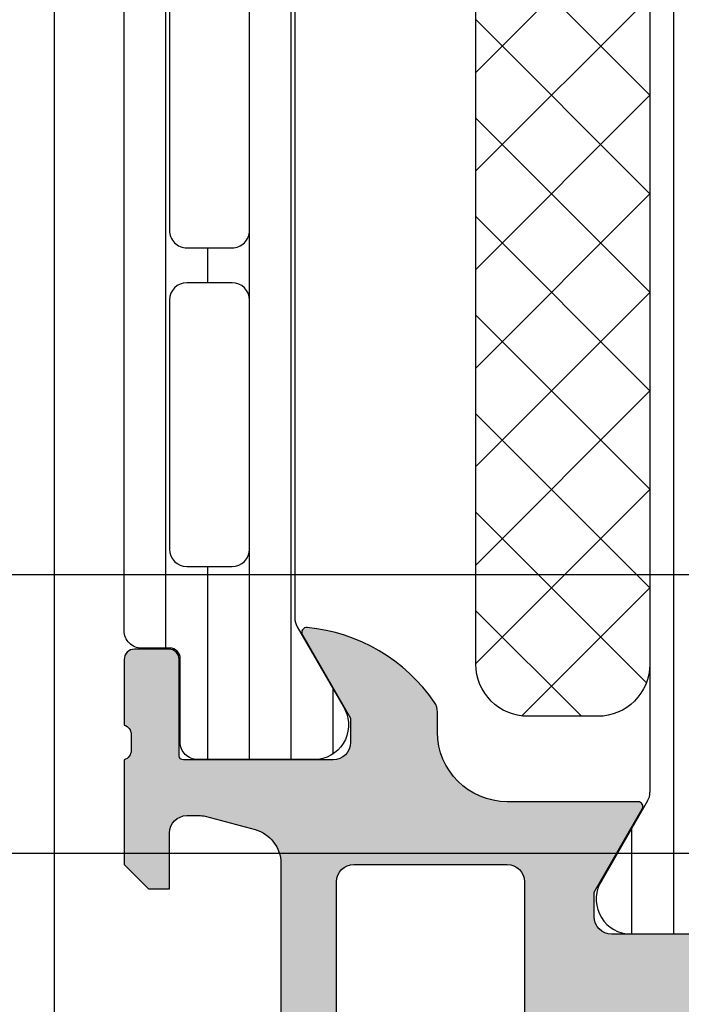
# Model space of a CAD drawing. Header units: millimetres. Extents: x 373037 to 682063, y 76092 to 274210.
# Tile 94 of 256: x 667139 to 667158, y 249615 to 249643. Entities that reach past the tile are written whole.
import ezdxf

# ---------------------------------------------------------------- set-up
doc = ezdxf.new("R2010")
doc.units = ezdxf.units.MM
doc.header["$LTSCALE"] = 100
doc.layers.add('PUDORYS', color=253, linetype='CONTINUOUS')

msp = doc.modelspace()

# ---------------------------------------------------------------- hatches: boundary and pattern name
at = {"layer": 'PUDORYS', "true_color": 0x939598}
h = msp.add_hatch(dxfattribs=at)
h.set_pattern_fill('_USER', color=252, scale=1.2, angle=90, style=0, pattern_type=0)
h.set_pattern_definition([(90, (667142.1381382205, 249621.8363462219), (-1.2, 7.347638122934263e-17), [])])
edge = h.paths.add_edge_path()
edge.add_line((667147.1051500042, 249625.6604560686), (667148.4236197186, 249623.3767992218))
edge.add_arc((667147.5823670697, 249622.8361642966), 0.9999960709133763, -81.81839194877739, 32.727016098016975, ccw=False)
edge.add_line((667147.7246777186, 249621.8463462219), (667144.2481362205, 249621.8463462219))
edge.add_arc((667144.2481335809, 249622.3463421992), 0.4999959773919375, 179.9996975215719, 270.00030248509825, ccw=False)
edge.add_line((667143.7481376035, 249622.3463448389), (667143.7484695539, 249624.7463432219))
edge.add_arc((667143.4484695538, 249624.7463432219), 0.2999999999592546, 0, 90.00000001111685)
edge.add_line((667143.4484695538, 249625.0463432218), (667142.6381382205, 249625.0463432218))
edge.add_arc((667142.6381355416, 249625.5463405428), 0.4999973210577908, 179.9996930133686, 270.0003069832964, ccw=False)
edge.add_line((667142.1381382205, 249625.5463432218), (667142.1381382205, 249655.6288175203))
edge.add_arc((667142.6381355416, 249655.6288201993), 0.4999973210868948, 89.99969301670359, 180.0003069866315, ccw=False)
edge.add_line((667142.6381382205, 249656.1288175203), (667143.4484695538, 249656.1288175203))
edge.add_arc((667143.4484695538, 249656.4288175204), 0.3000000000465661, 270, 360)
edge.add_line((667143.7484695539, 249656.4288175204), (667143.7481376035, 249658.8288159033))
edge.add_arc((667144.2481335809, 249658.8288185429), 0.4999959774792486, 89.99969752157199, 180.0003024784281, ccw=False)
edge.add_line((667144.2481362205, 249659.3288145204), (667147.7246777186, 249659.3288145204))
edge.add_arc((667147.5823670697, 249658.3389964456), 0.9999960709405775, -32.727016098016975, 81.81839194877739, ccw=False)
edge.add_line((667148.4236197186, 249657.7983615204), (667147.1051500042, 249655.5147046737))
edge.add_arc((667147.538162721, 249655.2647046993), 0.500000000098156, 150.0000033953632, 179.9999400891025)
edge.add_line((667147.0381627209, 249655.2647052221), (667147.0381627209, 249625.9104555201))
edge.add_arc((667147.538162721, 249625.9104560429), 0.5000000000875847, 180.0000598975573, 209.9999965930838)
edge = h.paths.add_edge_path(flags=16)
edge.add_line((667145.7381519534, 249646.2371732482), (667145.7381366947, 249653.3871976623))
edge.add_arc((667145.2380931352, 249653.3871541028), 0.5000435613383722, 0.004991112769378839, 89.99500889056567)
edge.add_line((667145.2381366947, 249653.8871976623), (667143.9381279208, 249653.8871976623))
edge.add_arc((667143.9381555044, 249653.3871853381), 0.5000123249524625, 90.00316076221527, 179.998587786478)
edge.add_line((667143.4381431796, 249653.3871976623), (667143.4381431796, 249646.2371732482))
edge.add_arc((667143.9381867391, 249646.2372168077), 0.5000435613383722, 180.0049911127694, 269.9950088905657)
edge.add_line((667143.9381431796, 249645.7371732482), (667145.2381519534, 249645.7371732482))
edge.add_arc((667145.238108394, 249646.2372168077), 0.5000435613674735, 270.0049911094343, 359.9950088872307)
edge = h.paths.add_edge_path(flags=16)
edge.add_line((667145.7381519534, 249627.8871737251), (667145.7381519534, 249635.0371995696))
edge.add_arc((667145.238108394, 249635.0371560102), 0.5000435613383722, 0.004991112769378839, 89.99500889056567)
edge.add_line((667145.2381519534, 249635.5371995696), (667143.9381431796, 249635.5371995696))
edge.add_arc((667143.9381867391, 249635.0371560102), 0.5000435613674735, 90.00499110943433, 179.9950088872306)
edge.add_line((667143.4381431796, 249635.0371995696), (667143.4381431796, 249627.8871737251))
edge.add_arc((667143.9381867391, 249627.8872172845), 0.5000435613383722, 180.0049911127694, 269.9950088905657)
edge.add_line((667143.9381431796, 249627.3871737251), (667145.2381519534, 249627.3871737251))
edge.add_arc((667145.238108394, 249627.8872172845), 0.5000435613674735, 270.0049911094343, 359.9950088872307)
edge = h.paths.add_edge_path(flags=16)
edge.add_line((667145.7381519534, 249637.0371995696), (667145.7381519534, 249644.2371732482))
edge.add_arc((667145.2382027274, 249644.2372240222), 0.4999492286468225, 359.9941811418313, 450.0058188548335)
edge.add_line((667145.2381519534, 249644.7371732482), (667143.9381431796, 249644.7371732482))
edge.add_arc((667143.9380924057, 249644.2372240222), 0.4999492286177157, 89.99418114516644, 180.0058188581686)
edge.add_line((667143.4381431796, 249644.2371732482), (667143.4381431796, 249637.0371995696))
edge.add_arc((667143.9380924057, 249637.0371487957), 0.4999492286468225, 179.9941811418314, 270.0058188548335)
edge.add_line((667143.9381431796, 249636.5371995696), (667145.2381519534, 249636.5371995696))
edge.add_arc((667145.2382027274, 249637.0371487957), 0.4999492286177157, 269.9941811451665, 360.0058188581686)
h = msp.add_hatch(dxfattribs=at)
h.set_pattern_fill('LINIE', color=252, scale=1.2, angle=90, style=0)
h.set_pattern_definition([(90, (679979.9212210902, 248347.5297934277), (-1.2, 7.347638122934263e-17), [])])
edge = h.paths.add_edge_path()
edge.add_arc((667160.8289485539, 249619.7464295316), 0.2999999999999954, 90.00207529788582, 180.0020752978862, ccw=False)
edge.add_line((667160.8289376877, 249620.0464295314), (667161.6392690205, 249620.0464581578))
edge.add_arc((667161.6392535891, 249620.5464554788), 0.4999973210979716, 270.0017683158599, 360.0023822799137)
edge.add_line((667162.1392509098, 249620.5464762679), (667162.1405714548, 249621.387548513))
edge.add_arc((667162.3405714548, 249621.387548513), 0.1999999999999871, 90.00000000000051, 180.0000000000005, ccw=False)
edge.add_line((667162.3405714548, 249621.5875485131), (667166.4405714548, 249621.5875485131))
edge.add_arc((667166.4405714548, 249622.0875485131), 0.5000000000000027, 269.9999999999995, 359.9999999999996)
edge.add_line((667166.9405714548, 249622.0875485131), (667166.9405714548, 249622.9182977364))
edge.add_arc((667165.9405714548, 249622.9182977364), 0.9999999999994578, 0, 74.99999999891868)
edge.add_line((667166.1993904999, 249623.8842235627), (667165.4405714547, 249624.087548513))
edge.add_line((667165.4405714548, 249624.0875485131), (667165.4405714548, 249623.0875485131))
edge.add_line((667165.4405714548, 249623.0875485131), (667163.1405714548, 249623.0875485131))
edge.add_arc((667163.1422807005, 249624.0916749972), 1.004127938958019, 180.2340877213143, 269.9024699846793, ccw=False)
edge.add_line((667162.1381611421, 249624.087572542), (667162.1381611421, 249627.0874508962))
edge.add_arc((667163.1422804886, 249627.0834225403), 1.004127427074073, 90.09751797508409, 179.7701403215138, ccw=False)
edge.add_line((667163.1405714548, 249628.0875485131), (667165.4405714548, 249628.0875485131))
edge.add_line((667165.4405714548, 249628.0875485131), (667165.4405714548, 249627.0875485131))
edge.add_line((667165.4405714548, 249627.0875485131), (667166.1993905, 249627.2908734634))
edge.add_arc((667165.9405714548, 249628.2567992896), 1.000000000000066, 285.0000000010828, 359.9999999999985)
edge.add_line((667166.9405714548, 249628.2567992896), (667166.9405714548, 249629.087548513))
edge.add_arc((667166.4405714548, 249629.0875485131), 0.4999999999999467, 0, 89.99999999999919)
edge.add_line((667166.4405714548, 249629.5875485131), (667162.3405714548, 249629.5875485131))
edge.add_arc((667162.3423000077, 249629.7917216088), 0.2041804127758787, 181.1558689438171, 269.5149389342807, ccw=False)
edge.add_line((667162.1381611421, 249629.7876028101), (667162.1381382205, 249655.6289696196))
edge.add_arc((667161.6381408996, 249655.6289541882), 0.4999973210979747, 0.001768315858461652, 90.00238227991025)
edge.add_line((667161.6381201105, 249656.1289515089), (667160.8277887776, 249656.1289228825))
edge.add_arc((667160.8277779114, 249656.4289228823), 0.299999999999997, 180.0020752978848, 270.0020752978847, ccw=False)
edge.add_line((667160.5277779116, 249656.428912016), (667160.5280229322, 249658.8289104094))
edge.add_arc((667160.028026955, 249658.8288949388), 0.499995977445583, 0.00177281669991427, 90.00237777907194)
edge.add_line((667160.0280062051, 249659.3288909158), (667156.5514647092, 249659.3287642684))
edge.add_arc((667156.6938112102, 249658.3389513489), 0.99999607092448, 98.18368334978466, 212.7290913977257)
edge.add_line((667155.8525781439, 249657.7982859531), (667157.1711305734, 249655.5146768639))
edge.add_arc((667156.7381269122, 249655.2646612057), 0.5000000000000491, 0.002135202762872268, 30.002071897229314, ccw=False)
edge.add_line((667157.2381269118, 249655.2646798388), (667157.2392132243, 249620.9104110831))
edge.add_arc((667156.7392132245, 249620.9103934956), 0.5000000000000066, 330.0020786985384, 360.0020153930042, ccw=False)
edge.add_line((667157.1722349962, 249620.6604092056), (667155.8538479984, 249618.3767046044))
edge.add_arc((667156.6951202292, 249617.8361001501), 0.9999960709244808, 147.2750591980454, 261.8204672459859)
edge.add_line((667156.5528454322, 249616.8462769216), (667160.029386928, 249616.846403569))
edge.add_arc((667160.0293714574, 249617.3463995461), 0.4999959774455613, 270.0017728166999, 360.0023777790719)
edge.add_line((667160.5293674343, 249617.346420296), (667160.5289485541, 249619.7464186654))
edge = h.paths.add_edge_path(flags=16)
edge.add_line((667160.3386729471, 249643.9375422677), (667159.0386788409, 249643.9375422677))
edge.add_arc((667159.0386752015, 249644.4375386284), 0.4999963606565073, 179.9995829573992, 270.0004170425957, ccw=False)
edge.add_line((667158.5386788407, 249644.4375422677), (667158.5386788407, 249653.2875361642))
edge.add_arc((667159.0386752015, 249653.2875398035), 0.4999963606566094, 89.99958295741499, 180.0004170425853, ccw=False)
edge.add_line((667159.0386788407, 249653.7875361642), (667160.338672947, 249653.7875361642))
edge.add_arc((667160.3386895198, 249653.2875361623), 0.5000000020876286, 2.0834067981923e-07, 90.00189910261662, ccw=False)
edge.add_line((667160.8386895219, 249653.2875361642), (667160.8386895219, 249644.4375422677))
edge.add_arc((667160.3386895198, 249644.4375422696), 0.5000000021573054, 269.99810091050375, 359.99999978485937, ccw=False)
edge = h.paths.add_edge_path(flags=16)
edge.add_arc((667160.3386895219, 249633.7375361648), 0.4999999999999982, 269.9999999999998, 360, ccw=False)
edge.add_line((667160.3386895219, 249633.2375361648), (667159.0386788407, 249633.2375361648))
edge.add_arc((667159.0386788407, 249633.7375361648), 0.4999999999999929, 179.9999999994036, 269.99999999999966, ccw=False)
edge.add_line((667158.5386788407, 249633.7375361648), (667158.5386788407, 249642.4375422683))
edge.add_arc((667159.0386788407, 249642.4375422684), 0.5000000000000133, 90.00000000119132, 179.9999999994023, ccw=False)
edge.add_line((667159.0386788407, 249642.9375422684), (667160.3386895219, 249642.9375422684))
edge.add_arc((667160.3386895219, 249642.4375422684), 0.5000000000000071, 5.965148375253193e-10, 90.00000000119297, ccw=False)
edge.add_line((667160.8386895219, 249642.4375422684), (667160.8386895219, 249633.7375361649))
edge = h.paths.add_edge_path(flags=16)
edge.add_arc((667159.0386752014, 249631.7375398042), 0.4999963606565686, 89.99958295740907, 180.0004170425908, ccw=False)
edge.add_line((667159.0386788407, 249632.2375361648), (667160.338672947, 249632.2375361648))
edge.add_arc((667160.3386895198, 249631.7375361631), 0.5000000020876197, 2.0833840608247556e-07, 90.00189910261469, ccw=False)
edge.add_line((667160.8386895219, 249631.7375361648), (667160.8386895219, 249622.8875270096))
edge.add_arc((667160.3387047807, 249622.8875270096), 0.4999847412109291, 269.99999999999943, 360, ccw=False)
edge.add_line((667160.3387047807, 249622.3875422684), (667159.0386940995, 249622.3875422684))
edge.add_arc((667159.0386940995, 249622.8875575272), 0.5000152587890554, 179.9999999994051, 270.0000000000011, ccw=False)
edge.add_line((667158.5386788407, 249622.8875575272), (667158.5386788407, 249631.7375361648))
h = msp.add_hatch(dxfattribs=at)
h.set_pattern_fill('NETZ', color=252, scale=2, angle=-45.00000000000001, style=0)
h.set_pattern_definition([(315, (667157.2374034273, 249638.0874228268), (1.414213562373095, 1.414213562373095), []), (44.99999999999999, (667157.2374034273, 249638.0874228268), (-1.414213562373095, 1.414213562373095), [])])
h.paths.add_polyline_path([(667152.2374034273, 249624.5874228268, 0.4142135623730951), (667153.7374034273, 249623.0874228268), (667155.7374034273, 249623.0874228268, 0.4142135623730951), (667157.2374034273, 249624.5874228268), (667157.2374034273, 249651.5874228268, 0.4142135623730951), (667155.7374034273, 249653.0874228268), (667153.7374034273, 249653.0874228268, 0.4142135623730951), (667152.2374034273, 249651.5874228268)])
h = msp.add_hatch(color=252, dxfattribs=at)
edge = h.paths.add_edge_path()
edge.add_arc((667207.138070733, 249604.8364137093), 0.5000674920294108, 270.0077324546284, 359.9922675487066)
edge.add_line((667207.6381382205, 249604.8363462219), (667207.6381382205, 249608.8363462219))
edge.add_arc((667207.138070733, 249608.8362787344), 0.5000674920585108, 0.007732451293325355, 89.99226754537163)
edge.add_line((667207.1381382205, 249609.3363462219), (667205.8380893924, 249609.3363462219))
edge.add_arc((667205.8381262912, 249608.8363093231), 0.5000369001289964, 90.00422797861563, 179.9957720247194)
edge.add_line((667205.3380893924, 249608.8363462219), (667205.3380893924, 249608.3363462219))
edge.add_line((667205.3380893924, 249608.3363462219), (667206.3380893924, 249608.3363462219))
edge.add_line((667206.3380893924, 249608.3363462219), (667206.3380893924, 249606.8363462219))
edge.add_arc((667205.338126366, 249606.8363092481), 0.9999630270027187, -90.00211851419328, 0.0021185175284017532, ccw=False)
edge.add_line((667205.3380893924, 249605.8363462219), (667201.3380893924, 249605.8363462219))
edge.add_arc((667201.3381662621, 249606.8364230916), 1.000076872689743, 180.0044039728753, 269.9955960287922, ccw=False)
edge.add_line((667200.3380893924, 249606.8363462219), (667200.3380893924, 249608.3363462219))
edge.add_line((667200.3380893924, 249608.3363462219), (667201.3380893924, 249608.3363462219))
edge.add_line((667201.3380893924, 249608.3363462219), (667201.3380893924, 249608.8363462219))
edge.add_arc((667200.8381468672, 249608.8364036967), 0.4999425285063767, 359.9934131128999, 450.0065868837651)
edge.add_line((667200.8380893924, 249609.3363462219), (667198.0381015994, 249609.3363462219))
edge.add_arc((667198.0381015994, 249608.8363462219), 0.5, 90, 180)
edge.add_line((667197.5381015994, 249608.8363462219), (667197.5381015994, 249608.6363462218))
edge.add_arc((667198.0381015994, 249608.6363462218), 0.5, 180, 270)
edge.add_line((667198.0381015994, 249608.1363462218), (667198.5381015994, 249608.1363462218))
edge.add_arc((667198.5380665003, 249607.6363111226), 0.5000351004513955, 0.00402179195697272, 89.99597821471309, ccw=False)
edge.add_line((667199.0381015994, 249607.6363462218), (667199.0381015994, 249606.83634317))
edge.add_arc((667198.538085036, 249606.8363597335), 0.5000165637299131, 270.00189796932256, 359.99810203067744, ccw=False)
edge.add_line((667198.5381015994, 249606.33634317), (667167.2381077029, 249606.33634317))
edge.add_line((667167.2381077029, 249606.33634317), (667161.1996500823, 249606.7687398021))
edge.add_arc((667161.2381061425, 249607.7679594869), 0.9999594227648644, 180, 267.7959971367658, ccw=False)
edge.add_line((667160.2381467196, 249607.7679594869), (667160.2381467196, 249614.4364116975))
edge.add_arc((667160.7381467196, 249614.4364116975), 0.5, 90, 180, ccw=False)
edge.add_line((667160.7381467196, 249614.9364116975), (667161.6381467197, 249614.9364116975))
edge.add_arc((667161.6381467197, 249615.4364116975), 0.5, 270, 360)
edge.add_line((667162.1381467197, 249615.4364116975), (667162.1381467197, 249616.8364132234))
edge.add_arc((667162.2169831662, 249617.1039338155), 0.2788950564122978, 178.8354106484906, 253.5801235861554, ccw=False)
edge.add_line((667161.9381457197, 249617.1096022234), (667161.9381457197, 249617.5631962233))
edge.add_arc((667162.2170138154, 249617.5688568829), 0.2789255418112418, 106.4245945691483, 181.162870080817, ccw=False)
edge.add_line((667162.1381467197, 249617.8364002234), (667162.1381467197, 249619.7164112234))
edge.add_arc((667161.8381467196, 249619.7164112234), 0.3000000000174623, 0, 89.99999999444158)
edge.add_line((667161.8381467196, 249620.0164112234), (667160.8581724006, 249620.0164112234))
edge.add_arc((667160.8581724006, 249619.7164112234), 0.3000000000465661, 90.00000000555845, 180)
edge.add_line((667160.5581724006, 249619.7164112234), (667160.5581724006, 249616.9564132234))
edge.add_arc((667160.4381724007, 249616.9564132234), 0.1199999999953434, 270.0000000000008, 360, ccw=False)
edge.add_line((667160.4381724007, 249616.8364132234), (667156.1381467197, 249616.8364132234))
edge.add_arc((667156.1381467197, 249617.3364132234), 0.5, 180, 270, ccw=False)
edge.add_line((667155.6381467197, 249617.3364132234), (667155.6381467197, 249618.0364132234))
edge.add_line((667155.6381467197, 249618.0364132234), (667157.0196421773, 249620.4292335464))
edge.add_arc((667156.900026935, 249620.4982934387), 0.1381197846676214, 330.0000000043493, 449.999999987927)
edge.add_line((667156.900026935, 249620.6364132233), (667153.1381467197, 249620.6364132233))
edge.add_arc((667153.1381467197, 249622.6364132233), 2, 180, 270, ccw=False)
edge.add_line((667151.1381467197, 249622.6364132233), (667151.1381467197, 249623.2044086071))
edge.add_arc((667150.6381467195, 249623.2044086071), 0.5000000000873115, 0, 34.47907176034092)
edge.add_arc((667146.9286481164, 249620.6569353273), 4.999999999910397, 34.47907176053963, 84.65077199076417)
edge.add_arc((667147.3762665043, 249625.498286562), 0.1381197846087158, 82.29756250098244, 210.0000000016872)
edge.add_line((667147.256651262, 249625.4292266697), (667148.6381467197, 249623.0364063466))
edge.add_line((667148.6381467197, 249623.0364063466), (667148.6381467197, 249622.3364063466))
edge.add_arc((667148.1381467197, 249622.3364063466), 0.5, 270.0000000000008, 360, ccw=False)
edge.add_line((667148.1381467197, 249621.8364063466), (667143.8381210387, 249621.8364063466))
edge.add_arc((667143.8381210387, 249621.9564063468), 0.1200000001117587, 180.0000000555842, 270, ccw=False)
edge.add_line((667143.7181210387, 249621.9564063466), (667143.7181210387, 249624.7164043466))
edge.add_arc((667143.4181210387, 249624.7164043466), 0.3000000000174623, 0, 90)
edge.add_line((667143.4181210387, 249625.0164043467), (667142.4381467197, 249625.0164043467))
edge.add_arc((667142.4381467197, 249624.7164043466), 0.3000000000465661, 90.00000000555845, 180)
edge.add_line((667142.1381467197, 249624.7164043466), (667142.1381467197, 249622.8363933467))
edge.add_arc((667142.059279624, 249622.5688500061), 0.2789255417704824, -1.1628700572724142, 73.57540545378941, ccw=False)
edge.add_line((667142.3381477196, 249622.5631893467), (667142.3381477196, 249622.1095953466))
edge.add_arc((667142.0593102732, 249622.1039269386), 0.2788950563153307, -73.58012358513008, 1.1645893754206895, ccw=False)
edge.add_line((667142.1381467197, 249621.8364063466), (667142.1381467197, 249618.8363478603))
edge.add_line((667142.1381467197, 249618.8363478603), (667142.8382190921, 249618.1362449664))
edge.add_line((667142.8382190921, 249618.1362449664), (667143.4382251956, 249618.1362449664))
edge.add_line((667143.4382251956, 249618.1362449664), (667143.4382251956, 249619.7362510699))
edge.add_arc((667143.938234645, 249619.7362416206), 0.5000094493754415, 90.0010827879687, 179.9989172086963, ccw=False)
edge.add_line((667143.9382251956, 249620.2362510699), (667144.3336532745, 249620.2362510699))
edge.add_arc((667144.3336532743, 249619.7362510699), 0.5, 74.99999998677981, 89.99999998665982, ccw=False)
edge.add_line((667144.463062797, 249620.219213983), (667145.896949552, 249619.835005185))
edge.add_arc((667145.638130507, 249618.8690793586), 1.000000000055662, 0, 74.9999999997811, ccw=False)
edge.add_line((667146.638130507, 249618.8690793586), (667146.638130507, 249613.1362571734))
edge.add_line((667146.638130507, 249613.1362571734), (667143.4382251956, 249613.1362571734))
edge.add_line((667143.4382251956, 249613.1362571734), (667143.4382251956, 249613.9362449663))
edge.add_line((667143.4382251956, 249613.9362449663), (667142.8382190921, 249613.9362449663))
edge.add_line((667142.8382190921, 249613.9362449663), (667142.1382374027, 249612.723812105))
edge.add_line((667142.1382374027, 249612.723812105), (667142.1382374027, 249611.6362571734))
edge.add_line((667142.1382374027, 249611.6362571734), (667157.1381467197, 249611.6362571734))
edge.add_arc((667157.1381467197, 249611.1362571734), 0.5, 0, 90, ccw=False)
edge.add_line((667157.6381467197, 249611.1362571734), (667157.6381467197, 249605.3363462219))
edge.add_arc((667158.6381467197, 249605.3363462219), 1, 180, 270)
edge.add_line((667158.6381467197, 249604.3363462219), (667207.1381382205, 249604.3363462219))
edge = h.paths.add_edge_path(flags=16)
edge.add_line((667148.238130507, 249613.9362449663), (667148.238130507, 249618.3362449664))
edge.add_arc((667148.738130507, 249618.3362449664), 0.5, 90, 180, ccw=False)
edge.add_line((667148.738130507, 249618.8362449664), (667153.138130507, 249618.8362449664))
edge.add_arc((667153.138130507, 249618.3362449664), 0.5, 0, 90, ccw=False)
edge.add_line((667153.638130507, 249618.3362449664), (667153.638130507, 249613.9362449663))
edge.add_arc((667153.138130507, 249613.9362449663), 0.5, 270.0000000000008, 360, ccw=False)
edge.add_line((667153.138130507, 249613.4362449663), (667148.738130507, 249613.4362449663))
edge.add_arc((667148.738130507, 249613.9362449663), 0.5, 180, 270, ccw=False)

# ---------------------------------------------------------------- linework, layer by layer
at = {"layer": 'PUDORYS', "color": 252, "true_color": 0x939598}
for p, q in [((667157.2381269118, 249655.2646798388), (667157.2392132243, 249620.9104110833)), ((667157.1722349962, 249620.6604092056), (667155.8538479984, 249618.3767046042)), ((667156.5528454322, 249616.8462769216), (667160.029386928, 249616.846403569))]:
    msp.add_line(p, q, dxfattribs=at)
at = {"layer": 'PUDORYS', "color": 252, "ltscale": 15, "true_color": 0x939598}
for points in [[(655063.636877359, 249619.1544343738), (681589.639597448, 249619.1544343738), (681589.639597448, 273245.1544306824), (655063.636877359, 273245.1544306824)], [(681581.6396141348, 273237.1544306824), (655071.6368773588, 273237.1544306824), (655071.6368773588, 249627.1544343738), (681581.6396141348, 249627.1544343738)], [(667140.1381383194, 249689.3363003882), (667212.1381101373, 249689.3363003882), (667212.1381101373, 249604.3363283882), (667140.1381383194, 249604.3363283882)]]:
    msp.add_lwpolyline(points, close=True, dxfattribs=at)
at = {"layer": 'PUDORYS', "color": 252, "true_color": 0x939598}
for points in [[(667147.1051500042, 249625.6604560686), (667148.4236197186, 249623.3767992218, -0.5460410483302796), (667147.7246777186, 249621.8463462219), (667144.2481362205, 249621.8463462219, -0.414216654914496), (667143.7481376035, 249622.3463448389), (667143.7484695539, 249624.7463432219, 0.414213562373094), (667143.4484695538, 249625.0463432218), (667142.6381382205, 249625.0463432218, -0.414216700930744), (667142.1381382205, 249625.5463432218), (667142.1381382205, 249655.6288175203, -0.414216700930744), (667142.6381382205, 249656.1288175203), (667143.4484695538, 249656.1288175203, 0.414213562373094), (667143.7484695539, 249656.4288175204), (667143.7481376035, 249658.8288159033, -0.4142166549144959), (667144.2481362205, 249659.3288145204), (667147.7246777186, 249659.3288145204, -0.5460410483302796), (667148.4236197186, 249657.7983615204), (667147.1051500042, 249655.5147046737, 0.1316522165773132), (667147.0381627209, 249655.2647052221), (667147.0381627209, 249625.9104555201, 0.1316522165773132)], [(667157.2374034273, 249651.5874228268), (667157.2374034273, 249624.5874228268, -0.414213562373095), (667155.7374034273, 249623.0874228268), (667153.7374034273, 249623.0874228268, -0.414213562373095), (667152.2374034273, 249624.5874228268), (667152.2374034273, 249651.5874228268, -0.414213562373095), (667153.7374034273, 249653.0874228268), (667155.7374034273, 249653.0874228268, -0.414213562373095)], [(667145.7381519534, 249637.0371995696), (667145.7381519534, 249644.2371732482, 0.4142730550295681), (667145.2381519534, 249644.7371732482), (667143.9381431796, 249644.7371732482, 0.4142730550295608), (667143.4381431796, 249644.2371732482), (667143.4381431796, 249637.0371995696, 0.4142730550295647), (667143.9381431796, 249636.5371995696), (667145.2381519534, 249636.5371995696, 0.414273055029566)], [(667145.7381519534, 249627.8871737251), (667145.7381519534, 249635.0371995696, 0.414162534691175), (667145.2381519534, 249635.5371995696), (667143.9381431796, 249635.5371995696, 0.4141625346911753), (667143.4381431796, 249635.0371995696), (667143.4381431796, 249627.8871737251, 0.4141625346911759), (667143.9381431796, 249627.3871737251), (667145.2381519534, 249627.3871737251, 0.4141625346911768)], [(667148.238130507, 249613.9362449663), (667148.238130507, 249618.3362449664, -0.4142135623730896), (667148.738130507, 249618.8362449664), (667153.138130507, 249618.8362449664, -0.4142135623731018), (667153.638130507, 249618.3362449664), (667153.638130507, 249613.9362449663, -0.4142135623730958), (667153.138130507, 249613.4362449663), (667148.738130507, 249613.4362449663, -0.4142135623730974)]]:
    msp.add_lwpolyline(points, format="xyb", close=True, dxfattribs=at)
msp.add_lwpolyline([(667160.4381724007, 249616.8364132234), (667156.1381467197, 249616.8364132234, -0.414213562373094), (667155.6381467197, 249617.3364132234), (667155.6381467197, 249618.0364132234), (667157.0196421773, 249620.4292335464, 0.5773502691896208), (667156.900026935, 249620.6364132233), (667153.1381467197, 249620.6364132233, -0.4142135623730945), (667151.1381467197, 249622.6364132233), (667151.1381467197, 249623.2044086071, 0.1515887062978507), (667151.0503132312, 249623.4874611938, 0.2224807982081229), (667147.3947784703, 249625.6351601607, 0.6230654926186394), (667147.256651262, 249625.4292266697), (667148.6381467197, 249623.0364063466), (667148.6381467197, 249622.3364063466, -0.414213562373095), (667148.1381467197, 249621.8364063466), (667143.8381210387, 249621.8364063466, -0.414213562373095), (667143.7181210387, 249621.9564063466), (667143.7181210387, 249624.7164043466, 0.414213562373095), (667143.4181210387, 249625.0164043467), (667142.4381467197, 249625.0164043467, 0.414213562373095), (667142.1381467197, 249624.7164043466), (667142.1381467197, 249622.8363933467, -0.3381811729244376), (667142.3381477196, 249622.5631893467), (667142.3381477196, 249622.1095953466, -0.338212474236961), (667142.1381467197, 249621.8364063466), (667142.1381467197, 249618.8363478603), (667142.8382190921, 249618.1362449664), (667143.4382251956, 249618.1362449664), (667143.4382251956, 249619.7362510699, -0.4142024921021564), (667143.9382251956, 249620.2362510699), (667144.3336532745, 249620.2362510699, -0.06554346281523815), (667144.463062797, 249620.219213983), (667145.896949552, 249619.835005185, -0.339454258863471), (667146.638130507, 249618.8690793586), (667146.638130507, 249613.1362571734)], format="xyb", dxfattribs=at)
for centre, radius, start, end in [((667156.7392132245, 249620.9103934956), 0.5000000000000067, 330.0020786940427, 0.002015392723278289), ((667156.6951202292, 249617.8361001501), 0.999996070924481, 147.2750591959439, 261.8204672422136)]:
    msp.add_arc(centre, radius, start, end, dxfattribs=at)

doc.saveas('drawing.dxf')
